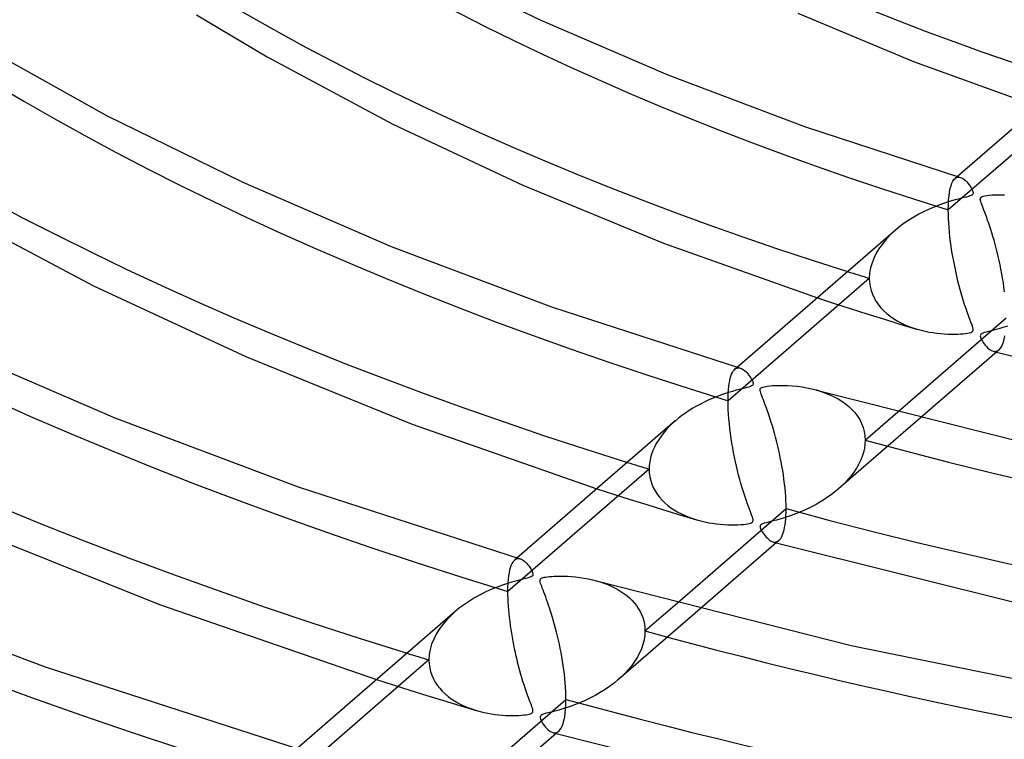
# Model space of a CAD drawing. Header units: millimetres. Extents: x -866 to 866, y -967 to 997.
# Tile 36 of 74: x -144 to -82, y 562 to 607. Entities that reach past the tile are written whole.
import ezdxf

# ---------------------------------------------------------------- set-up
doc = ezdxf.new("R2010")
doc.units = ezdxf.units.MM
doc.layers.add('HIDDEN', color=7, linetype='Continuous')
doc.layers.add('THICK', color=7, linetype='Continuous')

msp = doc.modelspace()

# ---------------------------------------------------------------- linework, layer by layer
at = {"layer": 'HIDDEN'}
for p, q in [((-76.344, 602.684), (-85.272, 594.952)), ((-84.98, 596.764), (-84.912, 596.865)), ((-84.912, 596.865), (-84.84, 596.941)), ((-84.692, 597.069), (-84.843, 596.938)), ((-84.84, 596.941), (-84.787, 596.979)), ((-84.787, 596.979), (-84.732, 597.007)), ((-84.732, 597.007), (-84.676, 597.023)), ((-84.676, 597.023), (-84.618, 597.029)), ((-84.618, 597.029), (-84.559, 597.025)), ((-84.559, 597.025), (-84.498, 597.011)), ((-85.192, 596.085), (-85.149, 596.298)), ((-85.149, 596.298), (-85.1, 596.481)), ((-85.1, 596.481), (-85.043, 596.637)), ((-85.043, 596.637), (-84.98, 596.764)), ((-85.251, 595.571), (-85.226, 595.843)), ((-85.226, 595.843), (-85.192, 596.085)), ((-85.272, 594.952), (-85.266, 595.274)), ((-85.266, 595.274), (-85.251, 595.571)), ((-85.268, 594.687), (-85.272, 594.952)), ((-85.259, 594.411), (-85.268, 594.687)), ((-85.244, 594.127), (-85.259, 594.411)), ((-85.223, 593.837), (-85.244, 594.127)), ((-85.196, 593.544), (-85.223, 593.837)), ((-89.158, 593.142), (-89.398, 592.859)), ((-88.895, 593.414), (-89.158, 593.142)), ((-88.608, 593.678), (-88.895, 593.414)), ((-85.164, 593.246), (-85.196, 593.544)), ((-85.127, 592.944), (-85.164, 593.246)), ((-89.613, 592.564), (-89.803, 592.258)), ((-89.398, 592.859), (-89.613, 592.564)), ((-85.085, 592.639), (-85.127, 592.944)), ((-85.038, 592.331), (-85.085, 592.639)), ((-89.964, 591.941), (-90.093, 591.617)), ((-89.803, 592.258), (-89.964, 591.941)), ((-84.986, 592.019), (-85.038, 592.331)), ((-84.93, 591.705), (-84.986, 592.019)), ((-90.187, 591.289), (-90.244, 590.959)), ((-90.093, 591.617), (-90.187, 591.289)), ((-84.868, 591.39), (-84.93, 591.705)), ((-84.802, 591.075), (-84.868, 591.39)), ((-90.244, 590.959), (-90.264, 590.629)), ((-84.732, 590.761), (-84.802, 591.075)), ((-84.658, 590.451), (-84.732, 590.761)), ((-90.264, 590.629), (-99.19, 582.899)), ((-90.264, 590.629), (-90.251, 590.368)), ((-90.251, 590.368), (-90.214, 590.112)), ((-90.214, 590.112), (-90.153, 589.864)), ((-84.58, 590.145), (-84.658, 590.451)), ((-84.499, 589.843), (-84.58, 590.145)), ((-93.546, 589.401), (-92.517, 589.064)), ((-90.153, 589.864), (-90.069, 589.623)), ((-90.069, 589.623), (-89.963, 589.391)), ((-89.963, 589.391), (-89.837, 589.169)), ((-84.415, 589.547), (-84.499, 589.843)), ((-84.327, 589.256), (-84.415, 589.547)), ((-92.517, 589.064), (-91.475, 588.728)), ((-89.837, 589.169), (-89.691, 588.959)), ((-89.691, 588.959), (-89.529, 588.76)), ((-84.237, 588.972), (-84.327, 589.256)), ((-84.146, 588.699), (-84.237, 588.972)), ((-91.475, 588.728), (-90.427, 588.395)), ((-90.427, 588.395), (-89.376, 588.066)), ((-89.529, 588.76), (-89.35, 588.573)), ((-89.35, 588.573), (-89.157, 588.398)), ((-89.157, 588.398), (-88.952, 588.235)), ((-88.952, 588.235), (-88.734, 588.083)), ((-84.059, 588.449), (-84.146, 588.699)), ((-83.978, 588.227), (-84.059, 588.449)), ((-83.904, 588.031), (-83.978, 588.227)), ((-89.376, 588.066), (-88.327, 587.743)), ((-88.734, 588.083), (-88.506, 587.944)), ((-88.506, 587.944), (-88.268, 587.816)), ((-88.327, 587.743), (-87.286, 587.428)), ((-88.268, 587.816), (-88.022, 587.699)), ((-88.022, 587.699), (-87.769, 587.594)), ((-87.769, 587.594), (-87.51, 587.5)), ((-83.84, 587.862), (-83.904, 588.031)), ((-83.787, 587.719), (-83.84, 587.862)), ((-83.746, 587.601), (-83.787, 587.719)), ((-83.717, 587.506), (-83.746, 587.601)), ((-81.531, 587.61), (-81.819, 587.519)), ((-87.51, 587.5), (-87.247, 587.417)), ((-87.247, 587.417), (-86.993, 587.347)), ((-86.993, 587.347), (-86.741, 587.288)), ((-86.741, 587.288), (-86.49, 587.238)), ((-86.49, 587.238), (-86.242, 587.197)), ((-86.242, 587.197), (-85.998, 587.165)), ((-85.998, 587.165), (-85.759, 587.14)), ((-85.759, 587.14), (-85.526, 587.122)), ((-85.526, 587.122), (-85.299, 587.111)), ((-85.299, 587.111), (-85.081, 587.105)), ((-85.081, 587.105), (-84.873, 587.105)), ((-84.873, 587.105), (-84.676, 587.11)), ((-84.676, 587.11), (-84.495, 587.119)), ((-84.495, 587.119), (-84.331, 587.131)), ((-84.331, 587.131), (-84.186, 587.146)), ((-84.186, 587.146), (-84.058, 587.164)), ((-84.058, 587.164), (-83.945, 587.186)), ((-83.945, 587.186), (-83.852, 587.212)), ((-83.852, 587.212), (-83.783, 587.242)), ((-83.783, 587.242), (-83.738, 587.276)), ((-83.738, 587.276), (-83.711, 587.316)), ((-83.701, 587.428), (-83.717, 587.506)), ((-83.711, 587.316), (-83.699, 587.366)), ((-83.699, 587.366), (-83.701, 587.428)), ((-83.246, 587.041), (-83.251, 586.995)), ((-83.251, 586.995), (-83.244, 586.941)), ((-83.228, 587.079), (-83.246, 587.041)), ((-83.244, 586.941), (-83.225, 586.877)), ((-83.197, 587.112), (-83.228, 587.079)), ((-83.15, 587.142), (-83.197, 587.112)), ((-83.086, 587.171), (-83.15, 587.142)), ((-82.997, 587.201), (-83.086, 587.171)), ((-82.879, 587.235), (-82.997, 587.201)), ((-82.727, 587.274), (-82.879, 587.235)), ((-82.542, 587.32), (-82.727, 587.274)), ((-82.327, 587.376), (-82.542, 587.32)), ((-82.085, 587.441), (-82.327, 587.376)), ((-81.819, 587.519), (-82.085, 587.441)), ((-83.225, 586.877), (-83.195, 586.806)), ((-83.195, 586.806), (-83.157, 586.732)), ((-83.157, 586.732), (-83.112, 586.654)), ((-83.112, 586.654), (-83.06, 586.574)), ((-83.06, 586.574), (-83.001, 586.49)), ((-83.001, 586.49), (-82.935, 586.405)), ((-82.935, 586.405), (-82.863, 586.322)), ((-82.863, 586.322), (-82.785, 586.244)), ((-82.785, 586.244), (-82.704, 586.173)), ((-82.704, 586.173), (-82.619, 586.112)), ((-82.619, 586.112), (-82.531, 586.063)), ((-82.531, 586.063), (-82.442, 586.029)), ((-82.442, 586.029), (-82.373, 586.016)), ((-82.441, 586.029), (-82.406, 586.02)), ((-82.406, 586.02), (-82.371, 586.01)), ((-82.373, 586.016), (-82.307, 586.013)), ((-82.371, 586.01), (-82.336, 586)), ((-82.336, 586), (-82.301, 585.99)), ((-82.307, 586.013), (-82.242, 586.022)), ((-82.301, 585.99), (-82.266, 585.981)), ((-82.266, 585.981), (-82.231, 585.971)), ((-82.242, 586.022), (-82.181, 586.042)), ((-82.181, 586.042), (-82.121, 586.073)), ((-82.121, 586.073), (-82.065, 586.115)), ((-99.049, 584.316), (-99.009, 584.452)), ((-99.009, 584.452), (-98.965, 584.572)), ((-98.965, 584.572), (-98.917, 584.675)), ((-98.917, 584.675), (-98.865, 584.763)), ((-98.865, 584.763), (-98.811, 584.834)), ((-98.811, 584.834), (-98.754, 584.891)), ((-98.606, 585.019), (-98.759, 584.886)), ((-98.754, 584.891), (-98.7, 584.93)), ((-98.7, 584.93), (-98.645, 584.957)), ((-98.645, 584.957), (-98.587, 584.973)), ((-98.587, 584.973), (-98.528, 584.979)), ((-98.528, 584.979), (-98.468, 584.974)), ((-98.468, 584.974), (-98.406, 584.959)), ((-99.163, 583.6), (-99.142, 583.805)), ((-99.142, 583.805), (-99.116, 583.992)), ((-99.116, 583.992), (-99.085, 584.163)), ((-99.085, 584.163), (-99.049, 584.316)), ((-99.187, 583.146), (-99.178, 583.38)), ((-99.178, 583.38), (-99.163, 583.6)), ((-93.609, 583.574), (-93.311, 583.484)), ((-93.311, 583.484), (-93.024, 583.383)), ((-93.024, 583.383), (-92.749, 583.27)), ((-92.749, 583.27), (-92.486, 583.145)), ((-99.19, 582.899), (-99.187, 583.146)), ((-99.186, 582.624), (-99.19, 582.899)), ((-99.176, 582.337), (-99.186, 582.624)), ((-92.486, 583.145), (-92.236, 583.01)), ((-92.236, 583.01), (-91.998, 582.863)), ((-91.998, 582.863), (-91.772, 582.703)), ((-91.772, 582.703), (-91.56, 582.53)), ((-99.16, 582.042), (-99.176, 582.337)), ((-99.137, 581.742), (-99.16, 582.042)), ((-91.56, 582.53), (-91.362, 582.343)), ((-91.362, 582.343), (-91.18, 582.142)), ((-91.18, 582.142), (-91.016, 581.927)), ((-91.016, 581.927), (-90.873, 581.7)), ((-90.529, 580.399), (-88.463, 582.189)), ((-102.737, 581.433), (-102.936, 581.237)), ((-102.525, 581.625), (-102.737, 581.433)), ((-99.108, 581.438), (-99.137, 581.742)), ((-99.075, 581.132), (-99.108, 581.438)), ((-87.025, 581.82), (-92.213, 577.327)), ((-90.873, 581.7), (-90.753, 581.461)), ((-90.753, 581.461), (-90.657, 581.21)), ((-103.294, 580.832), (-103.452, 580.623)), ((-103.122, 581.037), (-103.294, 580.832)), ((-102.936, 581.237), (-103.122, 581.037)), ((-99.036, 580.824), (-99.075, 581.132)), ((-98.992, 580.518), (-99.036, 580.824)), ((-90.657, 581.21), (-90.587, 580.948)), ((-90.587, 580.948), (-90.544, 580.677)), ((-90.544, 580.677), (-90.529, 580.399)), ((-103.727, 580.193), (-103.843, 579.971)), ((-103.596, 580.411), (-103.727, 580.193)), ((-103.452, 580.623), (-103.596, 580.411)), ((-98.945, 580.214), (-98.992, 580.518)), ((-98.894, 579.915), (-98.945, 580.214)), ((-90.541, 580.144), (-90.577, 579.888)), ((-90.529, 580.399), (-90.541, 580.144)), ((-104.028, 579.513), (-104.094, 579.279)), ((-103.943, 579.744), (-104.028, 579.513)), ((-103.843, 579.971), (-103.943, 579.744)), ((-98.839, 579.62), (-98.894, 579.915)), ((-98.782, 579.329), (-98.839, 579.62)), ((-90.635, 579.63), (-90.716, 579.373)), ((-90.577, 579.888), (-90.635, 579.63)), ((-104.172, 578.81), (-104.181, 578.576)), ((-104.142, 579.045), (-104.172, 578.81)), ((-104.094, 579.279), (-104.142, 579.045)), ((-98.722, 579.043), (-98.782, 579.329)), ((-98.658, 578.76), (-98.722, 579.043)), ((-90.94, 578.871), (-91.08, 578.627)), ((-90.818, 579.12), (-90.94, 578.871)), ((-90.716, 579.373), (-90.818, 579.12)), ((-104.181, 578.576), (-113.106, 570.847)), ((-104.181, 578.576), (-104.17, 578.332)), ((-104.17, 578.332), (-104.138, 578.092)), ((-98.592, 578.479), (-98.658, 578.76)), ((-98.523, 578.202), (-98.592, 578.479)), ((-98.45, 577.929), (-98.523, 578.202)), ((-91.237, 578.389), (-91.41, 578.158)), ((-91.08, 578.627), (-91.237, 578.389)), ((-104.138, 578.092), (-104.084, 577.858)), ((-104.084, 577.858), (-104.01, 577.631)), ((-104.01, 577.631), (-103.916, 577.41)), ((-98.376, 577.66), (-98.45, 577.929)), ((-98.298, 577.395), (-98.376, 577.66)), ((-91.797, 577.718), (-92.009, 577.51)), ((-91.597, 577.934), (-91.797, 577.718)), ((-91.41, 578.158), (-91.597, 577.934)), ((-107.478, 577.335), (-106.436, 576.999)), ((-106.436, 576.999), (-105.385, 576.665)), ((-103.916, 577.41), (-103.803, 577.198)), ((-103.803, 577.198), (-103.672, 576.995)), ((-103.672, 576.995), (-103.526, 576.802)), ((-98.219, 577.136), (-98.298, 577.395)), ((-98.137, 576.882), (-98.219, 577.136)), ((-92.671, 576.96), (-92.902, 576.796)), ((-92.447, 577.132), (-92.671, 576.96)), ((-92.231, 577.311), (-92.447, 577.132)), ((-92.009, 577.51), (-92.231, 577.311)), ((-105.385, 576.665), (-104.332, 576.334)), ((-104.332, 576.334), (-103.279, 576.008)), ((-103.526, 576.802), (-103.364, 576.62)), ((-103.364, 576.62), (-103.189, 576.448)), ((-103.189, 576.448), (-103.001, 576.286)), ((-98.056, 576.641), (-98.137, 576.882)), ((-97.979, 576.42), (-98.056, 576.641)), ((-97.906, 576.22), (-97.979, 576.42)), ((-93.63, 576.348), (-93.882, 576.213)), ((-93.382, 576.49), (-93.63, 576.348)), ((-93.139, 576.639), (-93.382, 576.49)), ((-92.902, 576.796), (-93.139, 576.639)), ((-103.279, 576.008), (-102.233, 575.689)), ((-103.001, 576.286), (-102.801, 576.135)), ((-102.801, 576.135), (-102.59, 575.995)), ((-102.59, 575.995), (-102.371, 575.864)), ((-102.371, 575.864), (-102.142, 575.745)), ((-102.142, 575.745), (-101.906, 575.635)), ((-97.839, 576.042), (-97.906, 576.22)), ((-97.78, 575.884), (-97.839, 576.042)), ((-97.728, 575.747), (-97.78, 575.884)), ((-97.685, 575.63), (-97.728, 575.747)), ((-94.928, 575.745), (-95.195, 575.646)), ((-94.662, 575.851), (-94.928, 575.745)), ((-94.399, 575.964), (-94.662, 575.851)), ((-94.139, 576.085), (-94.399, 575.964)), ((-93.882, 576.213), (-94.139, 576.085)), ((-102.233, 575.689), (-101.196, 575.377)), ((-101.906, 575.635), (-101.663, 575.536)), ((-101.663, 575.536), (-101.415, 575.447)), ((-101.415, 575.447), (-101.163, 575.368)), ((-101.163, 575.368), (-100.914, 575.299)), ((-100.914, 575.299), (-100.665, 575.241)), ((-100.665, 575.241), (-100.416, 575.191)), ((-100.416, 575.191), (-100.169, 575.15)), ((-100.169, 575.15), (-99.925, 575.117)), ((-99.925, 575.117), (-99.684, 575.092)), ((-99.684, 575.092), (-99.448, 575.074)), ((-99.448, 575.074), (-99.217, 575.062)), ((-98.386, 575.072), (-98.22, 575.085)), ((-98.22, 575.085), (-98.075, 575.1)), ((-98.075, 575.1), (-97.952, 575.119)), ((-97.952, 575.119), (-97.851, 575.139)), ((-97.851, 575.139), (-97.771, 575.161)), ((-97.771, 575.161), (-97.71, 575.186)), ((-97.71, 575.186), (-97.666, 575.214)), ((-97.652, 575.533), (-97.685, 575.63)), ((-97.666, 575.214), (-97.636, 575.246)), ((-97.628, 575.452), (-97.652, 575.533)), ((-97.636, 575.246), (-97.618, 575.283)), ((-97.615, 575.385), (-97.628, 575.452)), ((-97.618, 575.283), (-97.611, 575.329)), ((-97.611, 575.329), (-97.615, 575.385)), ((-97.08, 575.084), (-97.127, 575.047)), ((-97.011, 575.117), (-97.08, 575.084)), ((-96.914, 575.151), (-97.011, 575.117)), ((-96.788, 575.187), (-96.914, 575.151)), ((-96.642, 575.225), (-96.788, 575.187)), ((-96.484, 575.264), (-96.642, 575.225)), ((-96.319, 575.306), (-96.484, 575.264)), ((-96.134, 575.355), (-96.319, 575.306)), ((-95.926, 575.413), (-96.134, 575.355)), ((-95.7, 575.48), (-95.926, 575.413)), ((-95.455, 575.557), (-95.7, 575.48)), ((-95.195, 575.646), (-95.455, 575.557)), ((-99.217, 575.062), (-98.992, 575.056)), ((-98.992, 575.056), (-98.776, 575.057)), ((-98.776, 575.057), (-98.573, 575.062)), ((-98.573, 575.062), (-98.386, 575.072)), ((-97.154, 575.005), (-97.163, 574.953)), ((-97.163, 574.953), (-97.157, 574.894)), ((-97.157, 574.894), (-97.139, 574.832)), ((-97.127, 575.047), (-97.154, 575.005)), ((-97.139, 574.832), (-97.111, 574.764)), ((-97.111, 574.764), (-97.073, 574.689)), ((-97.073, 574.689), (-97.026, 574.608)), ((-97.026, 574.608), (-96.972, 574.524)), ((-96.972, 574.524), (-96.912, 574.438)), ((-96.912, 574.438), (-96.846, 574.354)), ((-96.846, 574.354), (-96.777, 574.275)), ((-96.777, 574.275), (-96.708, 574.204)), ((-96.708, 574.204), (-96.639, 574.141)), ((-96.639, 574.141), (-96.57, 574.088)), ((-96.57, 574.088), (-96.502, 574.043)), ((-96.502, 574.043), (-96.434, 574.008)), ((-96.434, 574.008), (-96.366, 573.982)), ((-96.366, 573.982), (-96.298, 573.967)), ((-96.355, 573.979), (-96.32, 573.969)), ((-96.32, 573.969), (-96.285, 573.96)), ((-96.298, 573.967), (-96.23, 573.963)), ((-96.285, 573.96), (-96.25, 573.95)), ((-96.25, 573.95), (-96.215, 573.94)), ((-96.23, 573.963), (-96.165, 573.97)), ((-96.215, 573.94), (-96.181, 573.931)), ((-96.181, 573.931), (-96.146, 573.921)), ((-96.165, 573.97), (-96.1, 573.989)), ((-96.1, 573.989), (-96.039, 574.021)), ((-96.039, 574.021), (-95.98, 574.065)), ((-112.892, 572.493), (-112.841, 572.608)), ((-112.841, 572.608), (-112.786, 572.704)), ((-112.786, 572.704), (-112.728, 572.781)), ((-112.728, 572.781), (-112.667, 572.842)), ((-112.52, 572.969), (-112.674, 572.836)), ((-112.667, 572.842), (-112.612, 572.88)), ((-112.612, 572.88), (-112.556, 572.908)), ((-112.556, 572.908), (-112.498, 572.923)), ((-112.498, 572.923), (-112.438, 572.929)), ((-112.438, 572.929), (-112.377, 572.923)), ((-112.377, 572.923), (-112.315, 572.908)), ((-113.048, 571.833), (-113.017, 572.029)), ((-113.017, 572.029), (-112.98, 572.204)), ((-112.98, 572.204), (-112.938, 572.359)), ((-112.938, 572.359), (-112.892, 572.493)), ((-113.103, 571.121), (-113.092, 571.377)), ((-113.092, 571.377), (-113.073, 571.615)), ((-113.073, 571.615), (-113.048, 571.833)), ((-107.522, 571.524), (-107.274, 571.45)), ((-107.274, 571.45), (-107.034, 571.368)), ((-107.034, 571.368), (-106.802, 571.278)), ((-113.106, 570.847), (-113.103, 571.121)), ((-113.104, 570.629), (-113.106, 570.847)), ((-106.802, 571.278), (-106.579, 571.181)), ((-106.579, 571.181), (-106.365, 571.077)), ((-106.365, 571.077), (-106.16, 570.965)), ((-106.16, 570.965), (-105.964, 570.846)), ((-105.964, 570.846), (-105.776, 570.718)), ((-105.776, 570.718), (-105.598, 570.582)), ((-113.098, 570.403), (-113.104, 570.629)), ((-113.087, 570.171), (-113.098, 570.403)), ((-113.072, 569.934), (-113.087, 570.171)), ((-105.598, 570.582), (-105.429, 570.438)), ((-105.429, 570.438), (-105.27, 570.284)), ((-105.27, 570.284), (-105.123, 570.123)), ((-105.123, 570.123), (-104.987, 569.953)), ((-104.446, 568.347), (-102.388, 570.13)), ((-116.439, 569.575), (-116.725, 569.313)), ((-113.054, 569.693), (-113.072, 569.934)), ((-113.031, 569.448), (-113.054, 569.693)), ((-100.955, 569.756), (-106.127, 565.277)), ((-104.987, 569.953), (-104.865, 569.774)), ((-104.865, 569.774), (-104.757, 569.588)), ((-104.757, 569.588), (-104.664, 569.396)), ((-116.989, 569.039), (-117.231, 568.754)), ((-116.725, 569.313), (-116.989, 569.039)), ((-113.005, 569.2), (-113.031, 569.448)), ((-112.975, 568.95), (-113.005, 569.2)), ((-112.942, 568.7), (-112.975, 568.95)), ((-104.664, 569.396), (-104.587, 569.197)), ((-104.587, 569.197), (-104.526, 568.992)), ((-104.526, 568.992), (-104.482, 568.781)), ((-117.448, 568.457), (-117.638, 568.149)), ((-117.231, 568.754), (-117.448, 568.457)), ((-112.906, 568.451), (-112.942, 568.7)), ((-112.867, 568.202), (-112.906, 568.451)), ((-104.482, 568.781), (-104.455, 568.565)), ((-104.446, 568.347), (-104.461, 568.063)), ((-104.455, 568.565), (-104.446, 568.347)), ((-117.799, 567.832), (-117.928, 567.508)), ((-117.638, 568.149), (-117.799, 567.832)), ((-112.825, 567.955), (-112.867, 568.202)), ((-112.781, 567.71), (-112.825, 567.955)), ((-112.735, 567.469), (-112.781, 567.71)), ((-104.504, 567.779), (-104.575, 567.496)), ((-104.461, 568.063), (-104.504, 567.779)), ((-118.022, 567.18), (-118.079, 566.851)), ((-117.928, 567.508), (-118.022, 567.18)), ((-112.687, 567.229), (-112.735, 567.469)), ((-112.636, 566.992), (-112.687, 567.229)), ((-112.584, 566.756), (-112.636, 566.992)), ((-104.672, 567.215), (-104.794, 566.94)), ((-104.575, 567.496), (-104.672, 567.215)), ((-118.098, 566.524), (-127.022, 558.795)), ((-118.079, 566.851), (-118.098, 566.524)), ((-118.098, 566.524), (-118.086, 566.272)), ((-112.529, 566.522), (-112.584, 566.756)), ((-112.471, 566.289), (-112.529, 566.522)), ((-105.1, 566.414), (-105.282, 566.163)), ((-104.937, 566.673), (-105.1, 566.414)), ((-104.794, 566.94), (-104.937, 566.673)), ((-118.086, 566.272), (-118.052, 566.026)), ((-118.052, 566.026), (-117.995, 565.787)), ((-117.995, 565.787), (-117.918, 565.556)), ((-112.412, 566.058), (-112.471, 566.289)), ((-112.351, 565.83), (-112.412, 566.058)), ((-112.287, 565.604), (-112.351, 565.83)), ((-105.48, 565.921), (-105.692, 565.688)), ((-105.282, 566.163), (-105.48, 565.921)), ((-121.406, 565.274), (-120.353, 564.939)), ((-117.918, 565.556), (-117.82, 565.333)), ((-117.82, 565.333), (-117.703, 565.12)), ((-117.703, 565.12), (-117.569, 564.917)), ((-112.222, 565.381), (-112.287, 565.604)), ((-112.155, 565.161), (-112.222, 565.381)), ((-112.087, 564.944), (-112.155, 565.161)), ((-106.153, 565.255), (-106.371, 565.074)), ((-105.917, 565.466), (-106.153, 565.255)), ((-105.692, 565.688), (-105.917, 565.466)), ((-120.353, 564.939), (-119.297, 564.606)), ((-119.297, 564.606), (-118.24, 564.277)), ((-117.569, 564.917), (-117.42, 564.725)), ((-117.42, 564.725), (-117.257, 564.545)), ((-117.257, 564.545), (-117.08, 564.375)), ((-112.017, 564.733), (-112.087, 564.944)), ((-111.949, 564.535), (-112.017, 564.733)), ((-111.884, 564.351), (-111.949, 564.535)), ((-107.066, 564.582), (-107.308, 564.433)), ((-106.828, 564.738), (-107.066, 564.582)), ((-106.597, 564.902), (-106.828, 564.738)), ((-106.371, 565.074), (-106.597, 564.902)), ((-118.24, 564.277), (-117.187, 563.953)), ((-117.187, 563.953), (-116.141, 563.636)), ((-117.08, 564.375), (-116.892, 564.216)), ((-116.892, 564.216), (-116.693, 564.068)), ((-116.693, 564.068), (-116.484, 563.931)), ((-116.484, 563.931), (-116.267, 563.804)), ((-111.823, 564.182), (-111.884, 564.351)), ((-111.766, 564.028), (-111.823, 564.182)), ((-111.713, 563.889), (-111.766, 564.028)), ((-111.666, 563.765), (-111.713, 563.889)), ((-108.319, 563.912), (-108.58, 563.8)), ((-108.061, 564.031), (-108.319, 563.912)), ((-107.807, 564.158), (-108.061, 564.031)), ((-107.555, 564.291), (-107.807, 564.158)), ((-107.308, 564.433), (-107.555, 564.291)), ((-116.267, 563.804), (-116.042, 563.687)), ((-116.141, 563.636), (-115.107, 563.326)), ((-116.042, 563.687), (-115.811, 563.581)), ((-115.811, 563.581), (-115.574, 563.484)), ((-115.574, 563.484), (-115.332, 563.398)), ((-115.332, 563.398), (-115.088, 563.321)), ((-115.088, 563.321), (-114.851, 563.256)), ((-114.851, 563.256), (-114.614, 563.199)), ((-111.624, 563.655), (-111.666, 563.765)), ((-111.59, 563.56), (-111.624, 563.655)), ((-111.563, 563.479), (-111.59, 563.56)), ((-111.542, 563.409), (-111.563, 563.479)), ((-111.529, 563.35), (-111.542, 563.409)), ((-111.536, 563.218), (-111.526, 563.255)), ((-111.523, 563.298), (-111.529, 563.35)), ((-111.526, 563.255), (-111.523, 563.298)), ((-110.146, 563.28), (-110.384, 563.219)), ((-109.89, 563.35), (-110.146, 563.28)), ((-109.63, 563.426), (-109.89, 563.35)), ((-109.368, 563.509), (-109.63, 563.426)), ((-109.105, 563.599), (-109.368, 563.509)), ((-108.842, 563.696), (-109.105, 563.599)), ((-108.58, 563.8), (-108.842, 563.696)), ((-114.614, 563.199), (-114.378, 563.151)), ((-114.378, 563.151), (-114.143, 563.11)), ((-114.143, 563.11), (-113.91, 563.077)), ((-113.91, 563.077), (-113.681, 563.051)), ((-113.681, 563.051), (-113.454, 563.031)), ((-113.454, 563.031), (-113.232, 563.017)), ((-113.232, 563.017), (-113.015, 563.01)), ((-113.015, 563.01), (-112.804, 563.007)), ((-112.804, 563.007), (-112.604, 563.009)), ((-112.604, 563.009), (-112.418, 563.016)), ((-112.418, 563.016), (-112.25, 563.026)), ((-112.25, 563.026), (-112.1, 563.039)), ((-112.1, 563.039), (-111.968, 563.054)), ((-111.968, 563.054), (-111.856, 563.071)), ((-111.856, 563.071), (-111.763, 563.09)), ((-111.763, 563.09), (-111.689, 563.111)), ((-111.689, 563.111), (-111.63, 563.133)), ((-111.63, 563.133), (-111.587, 563.159)), ((-111.587, 563.159), (-111.556, 563.187)), ((-111.556, 563.187), (-111.536, 563.218)), ((-111.058, 562.974), (-111.075, 562.928)), ((-111.075, 562.928), (-111.075, 562.872)), ((-111.075, 562.872), (-111.058, 562.804)), ((-111.022, 563.014), (-111.058, 562.974)), ((-111.058, 562.804), (-111.027, 562.724)), ((-111.027, 562.724), (-110.985, 562.639)), ((-110.966, 563.05), (-111.022, 563.014)), ((-110.985, 562.639), (-110.933, 562.549)), ((-110.88, 563.085), (-110.966, 563.05)), ((-110.757, 563.123), (-110.88, 563.085)), ((-110.59, 563.167), (-110.757, 563.123)), ((-110.384, 563.219), (-110.59, 563.167)), ((-110.933, 562.549), (-110.873, 562.457)), ((-110.873, 562.457), (-110.804, 562.362)), ((-110.804, 562.362), (-110.727, 562.267)), ((-110.727, 562.267), (-110.643, 562.176)), ((-110.643, 562.176), (-110.554, 562.094)), ((-110.554, 562.094), (-110.46, 562.022)), ((-110.46, 562.022), (-110.364, 561.966)), ((-109.951, 561.972), (-109.895, 562.014)), ((-110.364, 561.966), (-110.269, 561.93)), ((-110.269, 561.93), (-110.201, 561.916)), ((-110.268, 561.929), (-110.233, 561.92)), ((-110.233, 561.92), (-110.198, 561.91)), ((-110.201, 561.916), (-110.135, 561.913)), ((-110.198, 561.91), (-110.164, 561.9)), ((-110.164, 561.9), (-110.129, 561.89)), ((-110.135, 561.913), (-110.071, 561.922)), ((-110.129, 561.89), (-110.094, 561.881)), ((-110.094, 561.881), (-110.06, 561.871)), ((-110.071, 561.922), (-110.01, 561.941)), ((-110.01, 561.941), (-109.951, 561.972))]:
    msp.add_line(p, q, dxfattribs=at)
for centre, major_axis, start_param, end_param in [((0, 663.808), (-556.5, 0), 0, 2.617994), ((0, 663.8), (-161.96, 0), 0.041349, 1.016321), ((0, 663.8), (-273.26, 0), 0.028771, 1.028899), ((0, 663.8), (-245.435, 0), 0.030845, 1.026824), ((0, 663.8), (-217.61, 0), 0.033451, 1.024219), ((0, 663.8), (-189.785, 0), 0.036821, 1.020849), ((0, 663.8), (171.94, 0), -2.132874, -2.123479), ((0, 663.8), (-189.785, 0), 1.073546, 2.057574), ((0, 663.8), (199.765, 0), -2.127512, -2.119427), ((0, 663.8), (-217.61, 0), 1.070176, 2.060944), ((0, 663.8), (227.59, 0), -2.123462, -2.116366)]:
    msp.add_ellipse(centre, major_axis=major_axis, ratio=0.5, start_param=start_param, end_param=end_param, dxfattribs=at)
at = {"layer": 'THICK'}
for p, q in [((-118.373, 610.543), (-111.02, 606.934)), ((-132.788, 607.283), (-128.332, 604.63)), ((-111.02, 606.934), (-103.004, 603.477)), ((-94.779, 607.392), (-87.464, 604.334)), ((-74.694, 605.727), (-84.692, 597.069)), ((-146.293, 605.274), (-138.478, 600.925)), ((-128.332, 604.63), (-120.388, 600.364)), ((-87.464, 604.334), (-79.605, 601.474)), ((-103.004, 603.477), (-94.357, 600.217)), ((-138.478, 600.925), (-129.865, 596.698)), ((-120.388, 600.364), (-112.163, 596.506)), ((-94.357, 600.217), (-84.499, 597.011)), ((-84.498, 597.011), (-84.422, 596.982)), ((-84.422, 596.982), (-84.345, 596.938)), ((-84.345, 596.938), (-84.266, 596.882)), ((-84.266, 596.882), (-84.187, 596.813)), ((-129.865, 596.698), (-120.479, 592.65)), ((-112.163, 596.506), (-103.266, 592.857)), ((-84.187, 596.813), (-84.107, 596.732)), ((-84.107, 596.732), (-84.029, 596.642)), ((-84.029, 596.642), (-83.956, 596.547)), ((-83.956, 596.547), (-83.89, 596.451)), ((-83.89, 596.451), (-83.83, 596.357)), ((-83.83, 596.357), (-83.78, 596.267)), ((-83.78, 596.267), (-83.741, 596.183)), ((-84.633, 595.64), (-84.837, 595.585)), ((-84.448, 595.687), (-84.633, 595.64)), ((-84.278, 595.73), (-84.448, 595.687)), ((-84.128, 595.768), (-84.278, 595.73)), ((-84.002, 595.801), (-84.128, 595.768)), ((-83.903, 595.832), (-84.002, 595.801)), ((-83.829, 595.86), (-83.903, 595.832)), ((-83.775, 595.889), (-83.829, 595.86)), ((-83.736, 595.921), (-83.775, 595.889)), ((-83.741, 596.183), (-83.714, 596.11)), ((-83.711, 595.956), (-83.736, 595.921)), ((-83.714, 596.11), (-83.7, 596.048)), ((-83.699, 595.998), (-83.711, 595.956)), ((-83.7, 596.048), (-83.699, 595.998)), ((-83.251, 595.618), (-83.246, 595.676)), ((-83.242, 595.551), (-83.251, 595.618)), ((-83.246, 595.676), (-83.227, 595.723)), ((-83.227, 595.723), (-83.191, 595.76)), ((-83.191, 595.76), (-83.137, 595.79)), ((-83.137, 595.79), (-83.062, 595.816)), ((-83.062, 595.816), (-82.962, 595.84)), ((-82.962, 595.84), (-82.835, 595.862)), ((-82.835, 595.862), (-82.679, 595.881)), ((-82.679, 595.881), (-82.488, 595.897)), ((-82.488, 595.897), (-82.261, 595.909)), ((-82.261, 595.909), (-82.001, 595.915)), ((-82.001, 595.915), (-81.712, 595.913)), ((-148.633, 595.108), (-139.31, 590.151)), ((-86.479, 595.002), (-86.799, 594.853)), ((-86.168, 595.135), (-86.479, 595.002)), ((-85.868, 595.253), (-86.168, 595.135)), ((-85.583, 595.355), (-85.868, 595.253)), ((-85.314, 595.444), (-85.583, 595.355)), ((-85.064, 595.52), (-85.314, 595.444)), ((-84.837, 595.585), (-85.064, 595.52)), ((-83.222, 595.476), (-83.242, 595.551)), ((-83.195, 595.391), (-83.222, 595.476)), ((-83.16, 595.294), (-83.195, 595.391)), ((-83.118, 595.184), (-83.16, 595.294)), ((-83.071, 595.062), (-83.118, 595.184)), ((-83.019, 594.929), (-83.071, 595.062)), ((-87.451, 594.502), (-87.764, 594.308)), ((-87.126, 594.686), (-87.451, 594.502)), ((-86.799, 594.853), (-87.126, 594.686)), ((-82.964, 594.786), (-83.019, 594.929)), ((-82.906, 594.632), (-82.964, 594.786)), ((-82.845, 594.468), (-82.906, 594.632)), ((-82.783, 594.293), (-82.845, 594.468)), ((-88.343, 593.896), (-88.608, 593.678)), ((-88.061, 594.106), (-88.343, 593.896)), ((-87.764, 594.308), (-88.061, 594.106)), ((-82.718, 594.109), (-82.783, 594.293)), ((-82.653, 593.914), (-82.718, 594.109)), ((-82.586, 593.709), (-82.653, 593.914)), ((-88.611, 593.675), (-98.606, 585.019)), ((-82.518, 593.494), (-82.586, 593.709)), ((-82.45, 593.269), (-82.518, 593.494)), ((-82.381, 593.033), (-82.45, 593.269)), ((-120.479, 592.65), (-110.358, 588.836)), ((-103.266, 592.857), (-93.546, 589.401)), ((-82.313, 592.79), (-82.381, 593.033)), ((-82.246, 592.539), (-82.313, 592.79)), ((-82.181, 592.282), (-82.246, 592.539)), ((-82.118, 592.019), (-82.181, 592.282)), ((-82.056, 591.751), (-82.118, 592.019)), ((-81.997, 591.478), (-82.056, 591.751)), ((-81.941, 591.201), (-81.997, 591.478)), ((-81.888, 590.92), (-81.941, 591.201)), ((-81.838, 590.637), (-81.888, 590.92)), ((-81.792, 590.35), (-81.838, 590.637)), ((-139.31, 590.151), (-129.633, 585.664)), ((-81.751, 590.063), (-81.792, 590.35)), ((-81.713, 589.775), (-81.751, 590.063)), ((-110.358, 588.836), (-98.412, 584.961)), ((-88.463, 582.189), (-81.604, 588.129)), ((-81.732, 586.788), (-81.688, 587.004)), ((-148.709, 586.462), (-137.954, 581.824)), ((-81.985, 586.199), (-81.912, 586.307)), ((-81.912, 586.307), (-81.846, 586.44)), ((-81.846, 586.44), (-81.785, 586.6)), ((-81.785, 586.6), (-81.732, 586.788)), ((-129.633, 585.664), (-119.168, 581.425)), ((-82.064, 586.116), (-87.025, 581.82)), ((-82.231, 585.971), (-68.728, 582.613)), ((-82.065, 586.115), (-81.985, 586.199)), ((-98.406, 584.959), (-98.342, 584.934)), ((-98.342, 584.934), (-98.277, 584.9)), ((-98.277, 584.9), (-98.211, 584.856)), ((-98.211, 584.856), (-98.144, 584.803)), ((-98.144, 584.803), (-98.077, 584.741)), ((-98.077, 584.741), (-98.01, 584.671)), ((-98.01, 584.671), (-97.944, 584.594)), ((-97.944, 584.594), (-97.881, 584.515)), ((-97.881, 584.515), (-97.824, 584.435)), ((-97.824, 584.435), (-97.773, 584.357)), ((-97.781, 583.796), (-97.883, 583.762)), ((-97.706, 583.83), (-97.781, 583.796)), ((-97.773, 584.357), (-97.728, 584.282)), ((-97.728, 584.282), (-97.69, 584.212)), ((-97.655, 583.865), (-97.706, 583.83)), ((-97.69, 584.212), (-97.657, 584.143)), ((-97.657, 584.143), (-97.631, 584.074)), ((-97.625, 583.905), (-97.655, 583.865)), ((-97.631, 584.074), (-97.614, 584.01)), ((-97.612, 583.952), (-97.625, 583.905)), ((-97.614, 584.01), (-97.612, 583.952)), ((-96.917, 583.783), (-96.818, 583.802)), ((-96.818, 583.802), (-96.697, 583.82)), ((-96.697, 583.82), (-96.552, 583.836)), ((-96.552, 583.836), (-96.38, 583.85)), ((-96.38, 583.85), (-96.179, 583.86)), ((-96.179, 583.86), (-95.952, 583.866)), ((-95.952, 583.866), (-95.701, 583.865)), ((-95.701, 583.865), (-95.43, 583.857)), ((-95.43, 583.857), (-95.14, 583.839)), ((-95.14, 583.839), (-94.834, 583.809)), ((-94.834, 583.809), (-94.518, 583.767)), ((-99.675, 583.243), (-99.932, 583.146)), ((-99.416, 583.333), (-99.675, 583.243)), ((-99.16, 583.416), (-99.416, 583.333)), ((-98.916, 583.489), (-99.16, 583.416)), ((-98.69, 583.553), (-98.916, 583.489)), ((-98.484, 583.607), (-98.69, 583.553)), ((-98.3, 583.654), (-98.484, 583.607)), ((-98.14, 583.693), (-98.3, 583.654)), ((-98.004, 583.728), (-98.14, 583.693)), ((-97.883, 583.762), (-98.004, 583.728)), ((-97.163, 583.597), (-97.155, 583.643)), ((-97.161, 583.542), (-97.163, 583.597)), ((-97.148, 583.475), (-97.161, 583.542)), ((-97.155, 583.643), (-97.135, 583.68)), ((-97.125, 583.396), (-97.148, 583.475)), ((-97.135, 583.68), (-97.102, 583.711)), ((-97.093, 583.303), (-97.125, 583.396)), ((-97.102, 583.711), (-97.057, 583.738)), ((-97.054, 583.197), (-97.093, 583.303)), ((-97.057, 583.738), (-96.996, 583.761)), ((-97.008, 583.076), (-97.054, 583.197)), ((-96.996, 583.761), (-96.917, 583.783)), ((-94.518, 583.767), (-94.206, 583.714)), ((-94.206, 583.714), (-93.903, 583.649)), ((-93.903, 583.649), (-93.609, 583.574)), ((-93.602, 583.572), (-79.597, 580.031)), ((-101.183, 582.557), (-101.422, 582.418)), ((-100.939, 582.689), (-101.183, 582.557)), ((-100.692, 582.813), (-100.939, 582.689)), ((-100.441, 582.931), (-100.692, 582.813)), ((-100.188, 583.042), (-100.441, 582.931)), ((-99.932, 583.146), (-100.188, 583.042)), ((-96.956, 582.943), (-97.008, 583.076)), ((-96.9, 582.799), (-96.956, 582.943)), ((-96.842, 582.645), (-96.9, 582.799)), ((-96.781, 582.481), (-96.842, 582.645)), ((-102.107, 581.96), (-102.321, 581.795)), ((-101.885, 582.12), (-102.107, 581.96)), ((-101.656, 582.273), (-101.885, 582.12)), ((-101.422, 582.418), (-101.656, 582.273)), ((-96.719, 582.309), (-96.781, 582.481)), ((-96.655, 582.127), (-96.719, 582.309)), ((-96.59, 581.936), (-96.655, 582.127)), ((-96.524, 581.736), (-96.59, 581.936)), ((-137.954, 581.824), (-126.36, 577.454)), ((-119.168, 581.425), (-107.478, 577.335)), ((-102.526, 581.624), (-112.52, 572.969)), ((-102.321, 581.795), (-102.525, 581.625)), ((-96.457, 581.526), (-96.524, 581.736)), ((-96.39, 581.308), (-96.457, 581.526)), ((-96.323, 581.08), (-96.39, 581.308)), ((-96.257, 580.844), (-96.323, 581.08)), ((-96.191, 580.601), (-96.257, 580.844)), ((-96.126, 580.353), (-96.191, 580.601)), ((-96.064, 580.099), (-96.126, 580.353)), ((-96.003, 579.84), (-96.064, 580.099)), ((-95.945, 579.576), (-96.003, 579.84)), ((-95.889, 579.308), (-95.945, 579.576)), ((-95.836, 579.037), (-95.889, 579.308)), ((-95.786, 578.763), (-95.836, 579.037)), ((-95.739, 578.487), (-95.786, 578.763)), ((-95.696, 578.21), (-95.739, 578.487)), ((-95.657, 577.931), (-95.696, 578.21)), ((-95.622, 577.653), (-95.657, 577.931)), ((-95.592, 577.377), (-95.622, 577.653)), ((-126.36, 577.454), (-112.325, 572.911)), ((-95.567, 577.104), (-95.592, 577.377)), ((-95.547, 576.837), (-95.567, 577.104)), ((-95.533, 576.576), (-95.547, 576.837)), ((-95.524, 576.322), (-95.533, 576.576)), ((-95.521, 576.076), (-95.524, 576.322)), ((-102.388, 570.13), (-95.521, 576.076)), ((-95.532, 575.632), (-95.524, 575.848)), ((-95.524, 575.848), (-95.521, 576.076)), ((-95.587, 575.057), (-95.564, 575.236)), ((-95.564, 575.236), (-95.545, 575.427)), ((-95.545, 575.427), (-95.532, 575.632)), ((-147.154, 574.847), (-135.128, 570.019)), ((-95.767, 574.375), (-95.724, 574.485)), ((-95.724, 574.485), (-95.684, 574.607)), ((-95.684, 574.607), (-95.647, 574.743)), ((-95.647, 574.743), (-95.615, 574.893)), ((-95.615, 574.893), (-95.587, 575.057)), ((-95.979, 574.065), (-100.955, 569.756)), ((-96.146, 573.921), (-80.344, 569.97)), ((-95.98, 574.065), (-95.921, 574.123)), ((-95.921, 574.123), (-95.866, 574.194)), ((-95.866, 574.194), (-95.815, 574.279)), ((-95.815, 574.279), (-95.767, 574.375)), ((-112.315, 572.908), (-112.249, 572.882)), ((-112.249, 572.882), (-112.182, 572.845)), ((-112.182, 572.845), (-112.114, 572.799)), ((-112.114, 572.799), (-112.045, 572.743)), ((-112.045, 572.743), (-111.976, 572.679)), ((-111.976, 572.679), (-111.907, 572.606)), ((-111.907, 572.606), (-111.839, 572.525)), ((-111.839, 572.525), (-111.772, 572.436)), ((-111.772, 572.436), (-111.707, 572.341)), ((-111.707, 572.341), (-111.645, 572.24)), ((-111.645, 572.24), (-111.591, 572.139)), ((-111.591, 572.139), (-111.55, 572.046)), ((-111.55, 572.046), (-111.528, 571.966)), ((-111.528, 571.966), (-111.524, 571.901)), ((-113.143, 571.345), (-113.454, 571.241)), ((-112.857, 571.432), (-113.143, 571.345)), ((-112.6, 571.505), (-112.857, 571.432)), ((-112.368, 571.566), (-112.6, 571.505)), ((-112.159, 571.618), (-112.368, 571.566)), ((-111.976, 571.664), (-112.159, 571.618)), ((-111.826, 571.704), (-111.976, 571.664)), ((-111.713, 571.74), (-111.826, 571.704)), ((-111.632, 571.774), (-111.713, 571.74)), ((-111.576, 571.81), (-111.632, 571.774)), ((-111.54, 571.851), (-111.576, 571.81)), ((-111.524, 571.901), (-111.54, 571.851)), ((-111.076, 571.542), (-111.07, 571.586)), ((-111.073, 571.49), (-111.076, 571.542)), ((-111.06, 571.427), (-111.073, 571.49)), ((-111.07, 571.586), (-111.053, 571.623)), ((-111.039, 571.353), (-111.06, 571.427)), ((-111.053, 571.623), (-111.027, 571.653)), ((-111.01, 571.267), (-111.039, 571.353)), ((-111.027, 571.653), (-110.99, 571.679)), ((-110.99, 571.679), (-110.942, 571.701)), ((-110.942, 571.701), (-110.882, 571.721)), ((-110.882, 571.721), (-110.806, 571.739)), ((-110.806, 571.739), (-110.715, 571.756)), ((-110.715, 571.756), (-110.608, 571.772)), ((-110.608, 571.772), (-110.484, 571.786)), ((-110.484, 571.786), (-110.34, 571.798)), ((-110.34, 571.798), (-110.176, 571.808)), ((-110.176, 571.808), (-109.991, 571.815)), ((-109.991, 571.815), (-109.787, 571.818)), ((-109.787, 571.818), (-109.568, 571.816)), ((-109.568, 571.816), (-109.333, 571.807)), ((-109.333, 571.807), (-109.086, 571.792)), ((-109.086, 571.792), (-108.828, 571.769)), ((-108.828, 571.769), (-108.56, 571.737)), ((-108.56, 571.737), (-108.291, 571.695)), ((-108.291, 571.695), (-108.028, 571.646)), ((-108.028, 571.646), (-107.771, 571.589)), ((-107.771, 571.589), (-107.522, 571.524)), ((-107.513, 571.522), (-91.404, 567.433)), ((-155.429, 570.997), (-142.362, 566.072)), ((-114.496, 570.817), (-114.86, 570.635)), ((-114.134, 570.979), (-114.496, 570.817)), ((-113.786, 571.12), (-114.134, 570.979)), ((-113.454, 571.241), (-113.786, 571.12)), ((-110.974, 571.169), (-111.01, 571.267)), ((-110.932, 571.058), (-110.974, 571.169)), ((-110.884, 570.933), (-110.932, 571.058)), ((-110.831, 570.797), (-110.884, 570.933)), ((-110.776, 570.653), (-110.831, 570.797)), ((-115.543, 570.24), (-115.86, 570.027)), ((-115.21, 570.443), (-115.543, 570.24)), ((-114.86, 570.635), (-115.21, 570.443)), ((-110.719, 570.499), (-110.776, 570.653)), ((-110.66, 570.338), (-110.719, 570.499)), ((-110.599, 570.168), (-110.66, 570.338)), ((-110.538, 569.989), (-110.599, 570.168)), ((-135.128, 570.019), (-121.406, 565.274)), ((-116.44, 569.574), (-126.434, 560.92)), ((-116.159, 569.805), (-116.439, 569.575)), ((-115.86, 570.027), (-116.159, 569.805)), ((-110.475, 569.802), (-110.538, 569.989)), ((-110.412, 569.607), (-110.475, 569.802)), ((-110.348, 569.403), (-110.412, 569.607)), ((-110.284, 569.19), (-110.348, 569.403)), ((-110.219, 568.969), (-110.284, 569.19)), ((-110.156, 568.741), (-110.219, 568.969)), ((-110.093, 568.507), (-110.156, 568.741)), ((-110.031, 568.266), (-110.093, 568.507)), ((-109.971, 568.019), (-110.031, 568.266)), ((-109.913, 567.767), (-109.971, 568.019)), ((-109.856, 567.511), (-109.913, 567.767)), ((-109.802, 567.249), (-109.856, 567.511)), ((-109.75, 566.984), (-109.802, 567.249)), ((-109.701, 566.716), (-109.75, 566.984)), ((-91.404, 567.433), (-74.492, 563.986)), ((-109.656, 566.444), (-109.701, 566.716)), ((-109.613, 566.169), (-109.656, 566.444)), ((-142.362, 566.072), (-126.238, 560.861)), ((-109.574, 565.893), (-109.613, 566.169)), ((-109.54, 565.617), (-109.574, 565.893)), ((-109.509, 565.341), (-109.54, 565.617)), ((-109.484, 565.066), (-109.509, 565.341)), ((-109.464, 564.797), (-109.484, 565.066)), ((-109.449, 564.533), (-109.464, 564.797)), ((-109.44, 564.275), (-109.449, 564.533)), ((-116.31, 558.073), (-109.437, 564.024)), ((-109.443, 563.709), (-109.437, 564.024)), ((-109.437, 564.024), (-109.44, 564.275)), ((-109.484, 563.147), (-109.458, 563.416)), ((-109.458, 563.416), (-109.443, 563.709)), ((-109.617, 562.498), (-109.565, 562.687)), ((-109.565, 562.687), (-109.52, 562.904)), ((-109.52, 562.904), (-109.484, 563.147)), ((-109.894, 562.014), (-114.881, 557.696)), ((-109.895, 562.014), (-109.816, 562.096)), ((-109.816, 562.096), (-109.744, 562.204)), ((-109.744, 562.204), (-109.677, 562.338)), ((-109.677, 562.338), (-109.617, 562.498)), ((-110.06, 561.871), (-91.955, 557.325))]:
    msp.add_line(p, q, dxfattribs=at)
for centre, major_axis, start_param, end_param in [((0, 668.139), (606.5, 0), -3.141592, -0.523599), ((0, 668.139), (-551.5, 0), 0, 2.617994), ((0, 663.808), (-606.5, 0), 0, 2.617994), ((0, 663.8), (171.94, 0), -3.102037, -2.132874), ((0, 663.8), (144.115, 0), -3.096419, -2.140308), ((0, 663.8), (255.415, 0), -3.111543, -2.120295), ((0, 663.8), (227.59, 0), -3.10915, -2.123462), ((0, 663.8), (199.765, 0), -3.106089, -2.127512), ((0, 663.8), (199.765, 0), -2.069363, -1.082702), ((0, 663.8), (227.59, 0), -2.072424, -1.079641)]:
    msp.add_ellipse(centre, major_axis=major_axis, ratio=0.5, start_param=start_param, end_param=end_param, dxfattribs=at)

doc.saveas('drawing.dxf')
